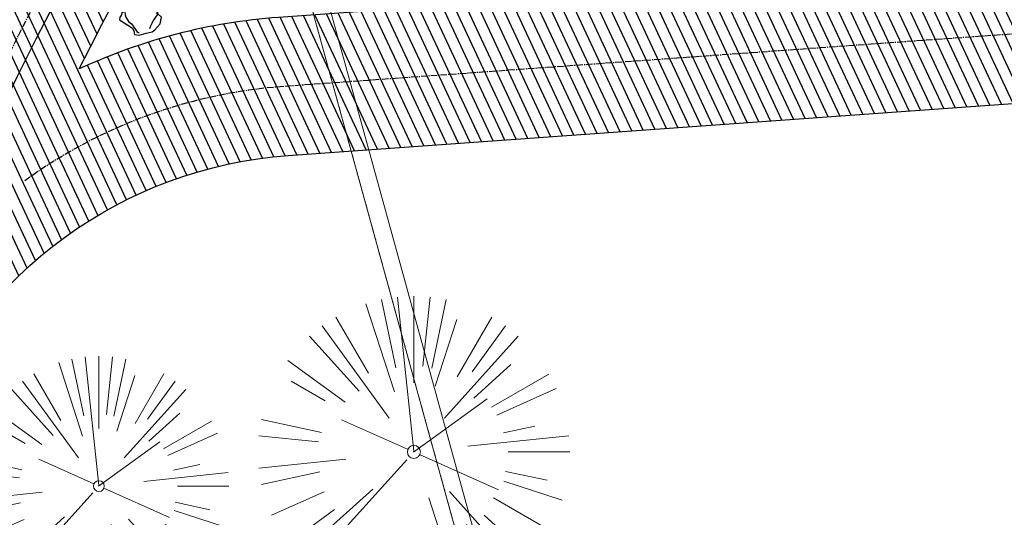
# Model space of a CAD drawing. Header units: feet. Extents: x 1134296 to 1140710, y 647902 to 649877.
# Tile 36 of 66: x 1134603 to 1134716, y 648952 to 649010. Entities that reach past the tile are written whole.
import ezdxf
from ezdxf.lldxf.tags import DXFTag

# ---------------------------------------------------------------- set-up
doc = ezdxf.new("R2010")
doc.units = ezdxf.units.FT
doc.header["$MEASUREMENT"] = 0
doc.linetypes.add('CENTER2', pattern=[1.125, 0.75, -0.125, 0.125, -0.125])
doc.linetypes.add('PHANTOM2', pattern=[1.25, 0.625, -0.125, 0.125, -0.125, 0.125, -0.125])
for name, color, linetype in [('C-PRKG-ASPH', 5, 'Continuous'), ('C-ROAD-ASPHALT', 1, 'Continuous'), ('C-ROAD-CNTR', 1, 'CENTER2'), ('C-UTIL-WATER-MEP', 7, 'WATER (.5x)'), ('G-TEXT-ST02', 2, 'Continuous'), ('G-XREF', 7, 'Continuous'), ('L-BARRIERROCK', 6, 'Continuous')]:
    doc.layers.add(name, color=color, linetype=linetype)
doc.layers.add('V-SITE-VEGE', color=8, linetype='Continuous', lineweight=18)
doc.layers.add('V-UTIL-WATR-LINE', color=8, linetype='WATER', lineweight=15)
doc.styles.get("Standard").update_dxf_attribs({"font": 'arial.ttf'})
tags = doc.linetypes.add('WATER', pattern='A,1.5,-0.2,["W",Standard,S=0.08,R=0,X=-0.1,Y=-0.04],-0.05', length=1.75).pattern_tags.tags
tags[6] = DXFTag(74, 10)
tags = doc.linetypes.add('WATER (.5x)', pattern='A,0.75,-0.2,["W",Standard,S=0.08,R=0,X=-0.1,Y=-0.04],-0.05', length=1).pattern_tags.tags
tags[6] = DXFTag(74, 10)
pattern_1 = [(115, (0, 0), (-1.132884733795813, -0.5282728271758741), [])]

# ---------------------------------------------------------------- blocks, each defined once
blk = doc.blocks.new('V-SITE-VEGE-Coniferious Tree 2')
at = {"color": 0, "linetype": 'ByBlock'}
for p, q in [((-0.06264093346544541, 0.1926377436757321), (-0.1545378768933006, 0.4755369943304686)), ((-0.0574950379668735, 0.2703678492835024), (-0.1039851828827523, 0.4890788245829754)), ((-0.0003172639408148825, 0.0025937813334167), (-0.05229705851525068, 0.4972664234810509)), ((-3.601054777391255e-05, 0.2219193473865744), (-3.601054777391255e-05, 0.5000060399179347)), ((0.02890183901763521, 0.2753366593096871), (0.05222503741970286, 0.4972664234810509)), ((0.0571938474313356, 0.2692740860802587), (0.1039131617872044, 0.4890788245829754)), ((-0.1460065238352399, 0.2528363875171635), (-0.2500390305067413, 0.4330260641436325)), ((0.06850648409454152, 0.2109817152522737), (0.1382469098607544, 0.425630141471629)), ((0.139142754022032, 0.2410654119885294), (0.2499670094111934, 0.4330260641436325)), ((-0.07913071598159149, 0.1088658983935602), (-0.2939353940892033, 0.4045257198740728)), ((0.1868724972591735, 0.2572635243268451), (0.2938633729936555, 0.4045257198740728)), ((-0.1756943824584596, 0.1950752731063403), (-0.3346129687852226, 0.3715878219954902)), ((0.09777767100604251, 0.108636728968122), (0.3345409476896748, 0.3715878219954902)), ((-0.2201011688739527, 0.1598873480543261), (-0.4045617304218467, 0.2938993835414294)), ((0.1919663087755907, 0.1728666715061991), (0.3115823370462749, 0.2805763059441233)), ((-0.2844040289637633, 0.1641894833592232), (-0.393144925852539, 0.2269610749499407)), ((0.2487690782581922, 0.143647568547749), (0.4329900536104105, 0.2500030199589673)), ((0.2658942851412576, 0.1183972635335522), (0.4567507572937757, 0.2033670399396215)), ((-0.0009318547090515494, -0.0006770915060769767), (0.2349564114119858, 0.1707208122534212)), ((-0.2961437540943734, 0.06292784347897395), (-0.4891148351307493, 0.1039491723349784)), ((-0.01992166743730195, 0.008854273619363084), (-0.2318825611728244, 0.1032199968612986)), ((0.2872695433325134, 0.06106323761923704), (0.3884790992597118, 0.08257391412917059)), ((-0.3060292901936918, 0.03215663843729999), (-0.4973024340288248, 0.05226104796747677)), ((0.173080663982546, 0.01818771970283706), (0.497230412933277, 0.05226104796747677)), ((0.3024988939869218, 0), (0.4999700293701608, 0)), ((-0.2182782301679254, -0.02292736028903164), (-0.4973024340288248, -0.05226104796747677)), ((-0.02300503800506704, -0.02554197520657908), (-0.2137781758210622, -0.2373882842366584)), ((0.01849546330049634, -0.008260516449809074), (0.2719985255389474, -0.1211160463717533)), ((0.2936342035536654, -0.06241742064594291), (0.4274066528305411, -0.09084484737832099)), ((-0.302185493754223, -0.0642195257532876), (-0.4891148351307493, -0.1039491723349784)), ((0.2891445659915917, -0.09395946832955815), (0.4755009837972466, -0.1545018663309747)), ((-0.1320480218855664, -0.1188660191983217), (-0.3716238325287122, -0.3345769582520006)), ((-0.2881436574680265, -0.1282723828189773), (-0.4568227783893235, -0.2033670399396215)), ((0.04781873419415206, -0.1473038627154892), (0.1192466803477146, -0.3671294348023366)), ((0.1143820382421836, -0.1271057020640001), (0.2718110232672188, -0.301920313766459)), ((0.2555295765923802, -0.1475434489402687), (0.4329900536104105, -0.2500030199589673)), ((-0.254528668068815, -0.1848980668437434), (-0.4045617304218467, -0.2938993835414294)), ((0.2253521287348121, -0.2029399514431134), (0.3715518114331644, -0.3345769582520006)), ((0.1688618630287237, -0.2324611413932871), (0.2938633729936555, -0.4045257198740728)), ((-0.1842986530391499, -0.2536176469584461), (-0.2766747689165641, -0.3807650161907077)), ((-0.1213812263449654, -0.2725449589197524), (-0.1855903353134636, -0.4167758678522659)), ((-0.09098502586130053, -0.2799408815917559), (-0.1545378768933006, -0.4755369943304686)), ((-0.02966136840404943, -0.2817638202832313), (-0.04434904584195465, -0.4216092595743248)), ((-3.601054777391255e-05, -0.2817638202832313), (-3.601054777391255e-05, -0.5000060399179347)), ((0.1131111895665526, -0.2541280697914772), (0.2033310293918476, -0.4567867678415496)), ((0.06104806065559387, -0.2873055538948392), (0.1039131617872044, -0.4890788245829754))]:
    blk.add_line(p, q, dxfattribs=at)
blk.add_circle((-3.601054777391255e-05, 0), 0.02083358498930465)
blk = doc.blocks.new('C_XBASE-PACTOLA_02403811')
at = {"layer": 'V-UTIL-WATR-LINE', "flags": 128}
blk.add_lwpolyline([(1134858.557610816, 648010.4898877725), (1134826.551, 648169.775), (1134826.363, 648170.821), (1134717.163755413, 648725.1374681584), (1134629.625, 649043.227), (1134625.054, 649060.913), (1134616.072228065, 649112.68400944), (1134604.908, 649127.2305)], dxfattribs=at)
at = {"layer": 'V-UTIL-WATR-LINE', "ltscale": 0.75, "flags": 128}
blk.add_lwpolyline([(1134856.596804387, 648010.0958850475), (1134824.586161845, 648169.4010616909), (1134824.397491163, 648170.4507932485), (1134715.215787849, 648724.6782185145), (1134627.692539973, 649042.7114006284), (1134623.097313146, 649060.4911384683), (1134614.185837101, 649111.8569618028), (1134603.321415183, 649126.0128183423)], dxfattribs=at)
at = {"layer": 'V-UTIL-WATR-LINE', "linetype": 'PHANTOM2', "ltscale": 0.75, "flags": 128}
blk.add_lwpolyline([(1134856.596804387, 648010.0958850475), (1134824.586161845, 648169.4010616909), (1134824.397491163, 648170.4507932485), (1134715.215787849, 648724.6782185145), (1134627.692539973, 649042.7114006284), (1134623.097313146, 649060.4911384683), (1134614.185837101, 649111.8569618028), (1134603.321415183, 649126.0128183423)], dxfattribs=at)
at = {"layer": 'V-SITE-VEGE'}
for p, xscale, yscale, zscale in [((1134648.15, 648959.904), 35.99956513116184, 35.99956513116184, 35.99956513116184), ((1134611.771, 648955.961), 29.99963760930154, 29.99963760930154, 29.99963760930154)]:
    blk.add_blockref('V-SITE-VEGE-Coniferious Tree 2', p, dxfattribs=dict(at, xscale=xscale, yscale=yscale, zscale=zscale))
blk = doc.blocks.new("5'_BarrierRock")
at = {"layer": 'L-BARRIERROCK', "flags": 128}
for points in [[(3.796977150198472, 25.21031587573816), (-3.971151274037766, 23.41838866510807), (-10.84293678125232, 21.02912666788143), (-17.7147222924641, 19.53586684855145), (-22.19627771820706, 16.54930863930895), (-24.28770915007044, 10.27760197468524), (-26.0803419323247, 0.1233349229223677), (-25.48279766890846, -2.863184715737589), (-26.97668484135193, -7.044335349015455), (-29.06806322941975, -9.732226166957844), (-29.36686187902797, -13.31608058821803), (-11.14168239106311, -24.66494006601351), (-9.05030400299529, -29.74205430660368), (-9.05030400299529, -31.53398151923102), (-8.751505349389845, -33.62457612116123), (-1.87971984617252, -34.52053972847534), (7.680988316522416, -31.83264891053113), (16.04666099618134, -30.04072169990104), (19.63192655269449, -27.3528308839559), (27.10125632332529, -18.69186222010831), (28.89388910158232, -9.433597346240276), (24.11353502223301, -5.551075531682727), (22.02210359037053, 1.616633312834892), (21.42455933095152, 6.096412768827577), (20.82701507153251, 11.17356558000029), (21.12581372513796, 15.05604882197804), (19.03438229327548, 18.63990324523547), (15.15031808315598, 22.22375766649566), (3.796977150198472, 25.21031587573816)], [(-24.28770915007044, -3.759148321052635), (-24.28770915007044, 1.317965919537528), (-22.19627771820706, 8.187007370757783), (-18.61101215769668, 13.26412161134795), (-14.42820234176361, 18.04260703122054), (-11.44048104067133, 19.83453424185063)], [(-20.40364493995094, 4.603152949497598), (-21.8975321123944, -2.56455589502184), (-21.29998785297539, -6.447039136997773), (-20.40364493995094, -9.433597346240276), (-17.11717803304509, -15.70534258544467), (-12.93431516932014, -18.99052961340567), (-6.958872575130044, -26.75553466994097), (-5.46498540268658, -29.44342548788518), (-3.373607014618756, -30.63801791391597), (-1.87971984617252, -30.63801791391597)], [(17.54049512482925, 10.8748981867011), (21.62729471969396, 1.526720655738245), (22.61964785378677, -6.148371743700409), (17.24174951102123, -14.21204419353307), (15.44911673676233, -18.39319482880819), (13.35768530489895, -22.87301285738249), (12.1625967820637, -25.56090367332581)]]:
    blk.add_lwpolyline(points, dxfattribs=at)
blk = doc.blocks.new('C_PBASE-PACTOLA_02403811')
at = {"layer": 'C-ROAD-ASPHALT'}
for points in [[(1134609.502741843, 649004.1715281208, -0.08481675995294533), (1134717.918854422, 649151.0643979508), (1134791.743864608, 649222.0439889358, -0.04164346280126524), (1134816.518779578, 649242.1816391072), (1134837.543218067, 649256.5428028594, -0.2654684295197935), (1134923.566161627, 649263.4658695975), (1134945.862647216, 649253.0055803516, -0.03670103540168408), (1135008.742528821, 649217.6654234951), (1135070.901654, 649176.4593855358, -0.3025232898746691), (1135097.532652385, 649113.0929439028), (1135091.831089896, 649083.3959326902, -0.0492726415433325), (1135086.690765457, 649066.0532714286), (1135029.43531187, 648925.4119419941, -0.009218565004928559), (1135022.286728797, 648908.7392420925), (1134970.105907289, 648792.9779079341, 0.09466954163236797), (1134957.786175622, 648834.7349342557), (1134921.92741579, 648904.3472810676, 0.300313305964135), (1134722.086161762, 649016.5601342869), (1134632.500993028, 649010.1122188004, 0.09071439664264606)], [(1134633.649625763, 648994.1535019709), (1134723.234794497, 649000.6014174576, -0.3003133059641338), (1134907.703644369, 648897.0203221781), (1134943.5624042, 648827.4079753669, -0.2429416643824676), (1134943.472635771, 648735.6471404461, -0.01448214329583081), (1134938.281078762, 648725.8872446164), (1134902.771388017, 648660.9021647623, -0.1112368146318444), (1134861.541195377, 648614.0501326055), (1134757.483908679, 648538.5664206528, 0.1783965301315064), (1134706.299016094, 648462.144128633, -0.4786295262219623), (1134656.994557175, 648438.877100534, -0.1281532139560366), (1134626.710174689, 648464.732186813), (1134623.062749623, 648469.9579645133, -0.1042089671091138), (1134584.046954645, 648561.8052956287), (1134566.403948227, 648651.5934078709, -0.01381007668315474), (1134561.903038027, 648678.391101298), (1134552.825444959, 648743.3771249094, -0.09433329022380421), (1134558.209758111, 648852.4537669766), (1134566.77306571, 648887.8397463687, -0.03644235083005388), (1134590.864287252, 648962.9741265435, -0.2864198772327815)]]:
    blk.add_lwpolyline(points, format="xyb", close=True, dxfattribs=at)
at = {"layer": 'C-ROAD-CNTR', "flags": 128}
blk.add_lwpolyline([(1134682.815781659, 648422.2458494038), (1134669.21986276, 648425.8462855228, -0.1774687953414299), (1134620.150062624, 648460.1534391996), (1134616.502637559, 648465.3792168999, -0.1042089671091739), (1134576.197064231, 648560.2628234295), (1134558.554057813, 648650.0509356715, -0.01381007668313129), (1134553.979962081, 648677.2843639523), (1134544.902369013, 648742.2703875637, -0.09433329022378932), (1134550.434197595, 648854.3354307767), (1134558.997505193, 648889.7214101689, -0.1428635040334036), (1134712.374228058, 649156.8312964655), (1134786.199238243, 649227.8108874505, -0.04164346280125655), (1134812.006441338, 649248.7876063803), (1134833.030879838, 649263.1487701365, -0.2654684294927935), (1134926.96397912, 649270.7084407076), (1134949.260464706, 649260.2481514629, -0.03670103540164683), (1135013.162783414, 649224.3333579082), (1135075.321908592, 649183.1273199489, -0.3025232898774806), (1135105.389164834, 649111.5845632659), (1135099.687602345, 649081.8875520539, -0.04927264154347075), (1135094.100293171, 649063.036833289), (1135036.844839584, 648922.3955038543, -0.009218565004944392), (1135029.58001939, 648905.4517031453), (1134962.363987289, 648756.3352782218, -0.01915469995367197), (1134945.301367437, 648722.0511597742), (1134909.791676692, 648657.06607992, -0.111236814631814), (1134866.238656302, 648607.5744966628), (1134762.181369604, 648532.0907847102, 0.3229446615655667), (1134716.395894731, 648393.2215671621), (1134719.721086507, 648382.7059234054, -0.1714240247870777), (1134715.287797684, 648249.5554414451), (1134707.163513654, 648228.7837741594, -0.02272318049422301), (1134688.713657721, 648187.2766264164, 0.05045028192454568), (1134653.344169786, 648094.1277041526)], format="xyb", dxfattribs=at)
at = {"layer": 'C-ROAD-CNTR'}
blk.add_lwpolyline([(1134962.526130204, 648776.1624366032, 0.132307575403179), (1134950.674289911, 648831.0714548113), (1134914.815530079, 648900.683801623, 0.3003133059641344), (1134722.66047813, 649008.5807758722), (1134633.075309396, 649002.1328603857, 0.139697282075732), (1134603.207227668, 648991.2487918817)], format="xyb", dxfattribs=at)
at = {"layer": 'C-UTIL-WATER-MEP', "flags": 128}
for points in [[(1134713.292159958, 648416.2441137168), (1134669.731849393, 648427.7796426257, -0.1774687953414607), (1134621.79009064, 648461.2981261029), (1134618.142665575, 648466.5239038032, -0.1042089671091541), (1134578.159536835, 648560.6484414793), (1134560.516530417, 648650.4365537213, -0.01381007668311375), (1134555.960731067, 648677.5610482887), (1134546.883138, 648742.5470719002, -0.09433329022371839), (1134552.378087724, 648853.8650148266), (1134560.941395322, 648889.2509942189, -0.1428635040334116), (1134713.760384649, 649155.3895718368), (1134787.585394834, 649226.3691628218, -0.04164346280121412), (1134813.134525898, 649247.1361145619), (1134834.158964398, 649261.4972783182, -0.2654684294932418), (1134926.114524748, 649268.8977979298), (1134948.411010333, 649258.437508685, -0.03670103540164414), (1135012.057719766, 649222.6663743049), (1135074.216844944, 649181.4603363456, -0.302523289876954), (1135103.425036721, 649111.961658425), (1135097.723474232, 649082.264647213, -0.04927264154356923), (1135092.247911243, 649063.7909428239), (1135034.992457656, 648923.1496133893, -0.009218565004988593), (1135027.756696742, 648906.273587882), (1134960.540664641, 648757.1571629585, -0.01915469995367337), (1134943.546295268, 648723.0101809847), (1134908.036604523, 648658.0251011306, -0.1112368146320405), (1134865.064291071, 648609.1934056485), (1134761.007004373, 648533.7096936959, 0.1574684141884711), (1134714.965670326, 648470.6755079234, 0.1574684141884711)], [(1134709.845560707, 648413.0189530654), (1134668.707876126, 648423.9129284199, -0.1774687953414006), (1134618.510034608, 648459.0087522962), (1134614.862609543, 648464.2345299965, -0.1042089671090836), (1134574.234591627, 648559.8772053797), (1134556.591585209, 648649.6653176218, -0.01381007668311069), (1134551.999193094, 648677.0076796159), (1134542.921600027, 648741.9937032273, -0.09433329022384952), (1134548.490307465, 648854.8058467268), (1134557.053615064, 648890.191826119, -0.0889232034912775), (1134635.562402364, 649068.4731093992, -0.07678502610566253)]]:
    blk.add_lwpolyline(points, format="xyb", dxfattribs=at)
at = {"layer": 'Defpoints'}
blk.add_lwpolyline([(1134557.394969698, 648914.8990641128, -0.07364263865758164), (1134625.196538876, 649063.660236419, -0.06474752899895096)], format="xyb", dxfattribs=at)
at = {"layer": 'L-BARRIERROCK', "xscale": 0.08333333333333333, "yscale": 0.08333333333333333, "zscale": 0.08333333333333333}
blk.add_blockref("5'_BarrierRock", (1134616.596464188, 649010.9430617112), dxfattribs=at)
blk = doc.blocks.new('C_PHTCH-PACTOLA_02403811')
at = {"layer": 'C-PRKG-ASPH'}
h = blk.add_hatch(dxfattribs=at)
h.set_pattern_fill('ANSI31', color=256, scale=10, angle=70)
h.set_pattern_definition(pattern_1)
edge = h.paths.add_edge_path(flags=16)
edge.add_arc((1135093.567290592, 648760.3570235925), 541.9999999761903, 143.5703577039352, 153.2664360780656, ccw=False)
edge.add_arc((1135093.567290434, 648760.3570237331), 541.9999997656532, 133.8742793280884, 143.5703577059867, ccw=False)
edge.add_line((1134717.918854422, 649151.0643979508), (1134791.743864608, 649222.0439889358))
edge.add_arc((1134924.814897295, 649083.6384245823), 191.9999999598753, 124.33581191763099, 133.8742793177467, ccw=False)
edge.add_line((1134816.518779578, 649242.1816391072), (1134837.543218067, 649256.5428028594))
edge.add_arc((1134886.614896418, 649184.7029087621), 87.00000000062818, 64.86660358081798, 124.33581191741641, ccw=False)
edge.add_line((1134923.566161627, 649263.4658695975), (1134945.862647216, 649253.0055803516))
edge.add_arc((1134736.896871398, 648807.5874571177), 491.9999999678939, 56.45911934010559, 64.86660355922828, ccw=False)
edge.add_line((1135008.742528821, 649217.6654234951), (1135070.901654, 649176.4593855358))
edge.add_arc((1135036.644680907, 649124.7828938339), 62.00000000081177, -10.868034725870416, 56.45911933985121, ccw=False)
edge.add_line((1135097.532652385, 649113.0929439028), (1135091.831089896, 649083.3959326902))
edge.add_arc((1135001.481196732, 649100.7423100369), 92.00000001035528, 337.8486329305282, 349.13196525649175, ccw=False)
edge.add_line((1135086.690765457, 649066.0532714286), (1135029.43531187, 648925.4119419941))
edge.add_arc((1134573.749357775, 649110.9228871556), 491.9999995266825, 335.73595333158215, 337.84863296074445, ccw=False)
edge.add_line((1135022.286728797, 648908.7392420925), (1134970.105907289, 648792.9779079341))
edge.add_line((1134970.105907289, 648792.9779079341), (1134955.070696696, 648759.622817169))
edge.add_arc((1134506.533324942, 648961.8064625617), 492.0000003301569, 331.3465562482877, 335.7359533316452, ccw=False)
edge.add_line((1134938.281078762, 648725.8872446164), (1134902.771388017, 648660.9021647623))
edge.add_arc((1134778.161263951, 648728.9926705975), 142.0000000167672, 305.95733191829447, 331.34655630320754, ccw=False)
edge.add_line((1134861.541195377, 648614.0501326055), (1134757.483908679, 648538.5664206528))
edge.add_arc((1134835.579196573, 648430.9089730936), 133.0000000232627, 125.9573319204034, 166.4171722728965)
edge.add_arc((1134672.277915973, 648470.363906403), 35.00000000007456, 244.10855969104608, 346.41717227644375, ccw=False)
edge.add_arc((1134691.461854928, 648509.9128519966), 78.95614352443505, 214.9055155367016, 244.1168481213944, ccw=False)
edge.add_line((1134626.710174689, 648464.732186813), (1134623.062749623, 648469.9579645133))
edge.add_arc((1134821.506139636, 648608.4650796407), 241.9999999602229, 191.1167612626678, 214.9138039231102, ccw=False)
edge.add_line((1134584.046954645, 648561.8052956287), (1134566.403948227, 648651.5934078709))
edge.add_arc((1135049.172208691, 648746.4554480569), 491.9999999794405, 187.9519260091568, 191.1167612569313, ccw=False)
edge.add_line((1134561.903038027, 648678.391101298), (1134552.825444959, 648743.3771249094))
edge.add_arc((1134842.017716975, 648783.7730382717), 292.0000000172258, 166.3961174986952, 187.9519260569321, ccw=False)
edge.add_line((1134558.209758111, 648852.4537669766), (1134566.77306571, 648887.8397463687))
edge.add_arc((1135093.567290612, 648760.357023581), 542.0000000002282, 158.0478401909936, 166.396117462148, ccw=False)
edge.add_arc((1135093.567290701, 648760.357023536), 542.0000000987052, 153.2664360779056, 158.0478401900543, ccw=False)
edge = h.paths.add_edge_path()
edge.add_line((1134664.934415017, 648091.0186503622), (1134641.753924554, 648097.236757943))
edge.add_arc((1135131.441785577, 647965.8792352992), 506.9999999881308, 154.1154939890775, 164.9840567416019, ccw=False)
edge.add_arc((1135131.44177555, 647965.8792402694), 506.9999887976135, 153.4314984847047, 154.115493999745, ccw=False)
edge.add_arc((1134241.513528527, 648410.9103548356), 488.0000000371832, 333.4314984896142, 338.6383717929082)
edge.add_line((1134695.987914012, 648233.1548120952), (1134704.112198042, 648253.9264793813))
edge.add_arc((1134529.027803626, 648322.4060737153), 188.0000000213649, 338.6383717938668, 377.1954705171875)
edge.add_arc((1134651.306425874, 648360.2470375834), 60.00000000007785, 17.1954705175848, 74.97265706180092)
edge.add_line((1134666.863224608, 648418.1951696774), (1134661.500576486, 648419.8056636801))
edge.add_arc((1134691.489318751, 648509.9450223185), 94.99699278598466, 223.9418846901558, 251.5980721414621, ccw=False)
edge.add_arc((1134691.535842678, 648509.9839590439), 95.05751145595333, 214.9165962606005, 223.9393241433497, ccw=False)
edge.add_line((1134613.590003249, 648455.5746160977), (1134609.942525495, 648460.8004692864))
edge.add_arc((1134821.506139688, 648608.4650796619), 258.0000000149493, 191.1167612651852, 214.9138039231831, ccw=False)
edge.add_line((1134568.347173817, 648558.7203512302), (1134550.704167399, 648648.5084634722))
edge.add_arc((1135049.172208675, 648746.4554480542), 507.9999999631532, 187.9519260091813, 191.1167612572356, ccw=False)
edge.add_line((1134546.056886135, 648676.177626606), (1134536.979293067, 648741.163650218))
edge.add_arc((1134842.01771694, 648783.7730382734), 307.9999999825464, 166.3961174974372, 187.9519260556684, ccw=False)
edge.add_line((1134542.658637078, 648856.2170945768), (1134551.221944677, 648891.6030739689))
edge.add_arc((1135093.567290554, 648760.3570237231), 557.9999999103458, 163.9213237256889, 166.3961174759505, ccw=False)
edge.add_arc((1134538.177323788, 648920.4382053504), 19.99999999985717, 343.9213237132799, 402.7699397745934)
edge.add_line((1134552.859048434, 648934.0193305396), (1134533.446357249, 648955.005204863))
edge.add_arc((1135093.567290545, 648760.3570234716), 592.9783928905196, 146.0187423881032, 160.8370986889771, ccw=False)
edge.add_line((1134601.857481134, 649091.7855040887), (1134616.582948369, 649064.0343807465))
edge.add_arc((1134620.999668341, 649066.3780071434), 5.000000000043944, 207.9515834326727, 327.0740857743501)
edge.add_arc((1135093.567290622, 648760.3570235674), 558.0000000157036, 133.8742793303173, 147.0740857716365, ccw=False)
edge.add_line((1134706.829601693, 649162.5981949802), (1134780.654611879, 649233.5777859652))
edge.add_arc((1134924.814897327, 649083.6384245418), 208.0000000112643, 124.3358119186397, 133.8742793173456, ccw=False)
edge.add_line((1134807.494103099, 649255.3935736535), (1134828.518541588, 649269.7547374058))
edge.add_arc((1134886.614896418, 649184.7029087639), 102.9999999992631, 64.86660357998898, 124.33581191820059, ccw=False)
edge.add_line((1134930.361796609, 649277.9510118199), (1134952.658282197, 649267.4907225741))
edge.add_arc((1134736.896871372, 648807.5874570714), 508.0000000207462, 56.4591193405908, 64.86660355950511, ccw=False)
edge.add_line((1135017.583038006, 649231.0012923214), (1135079.742163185, 649189.7952543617))
edge.add_arc((1135036.644680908, 649124.782893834), 77.99999999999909, -10.868034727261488, 56.45911934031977, ccw=False)
edge.add_line((1135113.245677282, 649110.0761826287), (1135107.544114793, 649080.3791714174))
edge.add_arc((1135001.481196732, 649100.7423100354), 108.0000000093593, 337.84863293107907, 349.131965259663, ccw=False)
edge.add_line((1135101.509820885, 649060.0203951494), (1135044.254367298, 648919.3790657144))
edge.add_arc((1134573.749357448, 649110.9228872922), 507.9999998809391, 335.7359533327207, 337.84863295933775, ccw=False)
edge.add_line((1135036.873309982, 648902.1641641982), (1134969.657277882, 648753.0477392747))
edge.add_arc((1134506.53332524, 648961.8064624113), 507.9999999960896, 331.346556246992, 335.73595333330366, ccw=False)
edge.add_line((1134952.321656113, 648718.215074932), (1134916.811965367, 648653.2299950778))
edge.add_arc((1134778.161263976, 648728.9926705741), 157.9999999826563, 305.9573319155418, 331.3465563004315, ccw=False)
edge.add_line((1134870.936117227, 648601.0988607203), (1134766.878830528, 648525.6151487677))
edge.add_arc((1134835.579196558, 648430.9089731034), 117.0000000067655, 125.9573319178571, 162.264860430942)
edge.add_arc((1134752.713885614, 648457.4106757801), 29.99999999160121, 162.264860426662, 196.8024120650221)
edge.add_arc((1134835.579196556, 648430.9089731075), 113.0000000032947, 170.9217318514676, 197.5476736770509)
edge.add_line((1134727.837491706, 648396.8395581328), (1134731.162683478, 648386.3239143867))
edge.add_arc((1134529.027802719, 648322.4060734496), 212.0000009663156, 11.340079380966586, 17.54767372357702, ccw=False)
edge.add_arc((1134529.055568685, 648322.403813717), 211.9732215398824, -20.64909134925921, 11.342153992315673, ccw=False)
edge.add_arc((1134759.869013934, 648235.3149369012), 34.72371615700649, 159.1871917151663, 239.4135572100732)
edge.add_line((1134742.200276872, 648205.422593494), (1134709.513, 648185.696))
edge.add_line((1134709.513, 648185.696), (1134698.996135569, 648181.0065459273))
edge.add_arc((1135131.441785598, 647965.8792352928), 483.0000000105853, 153.5511843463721, 164.9840567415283)
h = blk.add_hatch(dxfattribs=at)
h.set_pattern_fill('ANSI31', color=256, scale=10, angle=70)
h.set_pattern_definition(pattern_1)
edge = h.paths.add_edge_path()
edge.add_arc((1134528.118781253, 648951.5747513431), 468.1169545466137, 332.7082799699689, 335.7919468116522)
edge.add_line((1134955.070696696, 648759.622817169), (1134970.105907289, 648792.9779079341))
edge.add_arc((1134854.663832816, 648781.6144823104), 116.0000000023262, 5.621742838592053, 27.25393242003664)
edge.add_line((1134957.786175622, 648834.7349342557), (1134921.92741579, 648904.3472810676))
edge.add_arc((1134737.018387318, 648809.0968155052), 208.0000000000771, 27.25393242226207, 94.11677930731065)
edge.add_line((1134722.086161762, 649016.5601342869), (1134632.500993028, 649010.1122188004))
edge.add_arc((1134637.239103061, 648944.282511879), 66.00000000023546, 94.1167793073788, 114.8502392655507)
edge.add_arc((1135093.567290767, 648760.3570235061), 542.000000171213, 153.2664360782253, 158.047840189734)
edge.add_arc((1134637.23910306, 648944.2825118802), 49.99999999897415, 94.11677930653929, 158.0478401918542, ccw=False)
edge.add_line((1134633.649625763, 648994.1535019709), (1134723.234794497, 649000.6014174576))
edge.add_arc((1134737.018387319, 648809.0968155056), 191.9999999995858, 27.25393242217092, 94.1167793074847, ccw=False)
edge.add_line((1134907.703644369, 648897.0203221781), (1134943.5624042, 648827.4079753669))
edge.add_arc((1134854.663832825, 648781.6144823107), 99.99999999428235, -26.539358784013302, 27.253932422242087, ccw=False)

msp = doc.modelspace()

# ---------------------------------------------------------------- block references
at = {"layer": 'G-TEXT-ST02'}
msp.add_blockref('C_PHTCH-PACTOLA_02403811', (0, 0), dxfattribs=at)

# ---------------------------------------------------------------- next in the draw order: block references
at = {"layer": 'G-XREF'}
msp.add_blockref('C_XBASE-PACTOLA_02403811', (0, 0), dxfattribs=at)

# ---------------------------------------------------------------- next in the draw order: block references
msp.add_blockref('C_PBASE-PACTOLA_02403811', (0, 0), dxfattribs=at)

doc.saveas('drawing.dxf')
